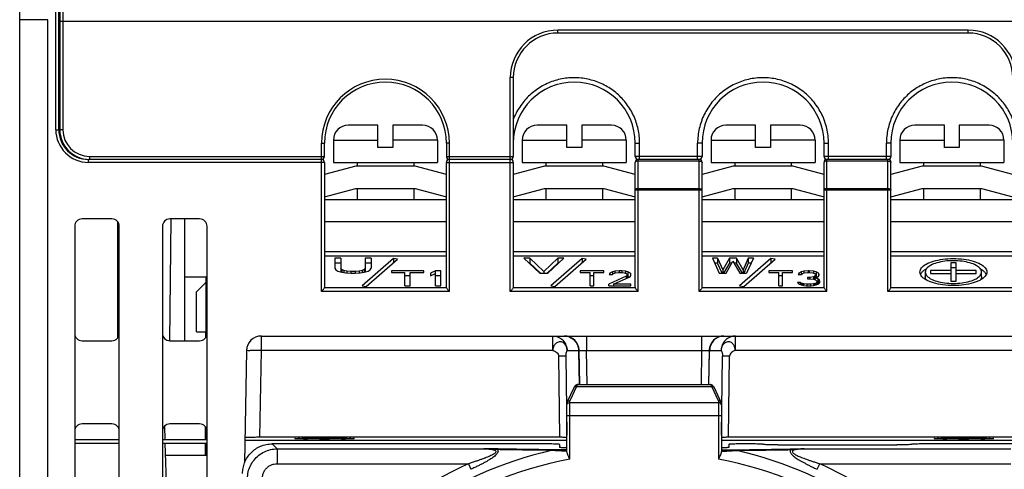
# Model space of a CAD drawing. Header units: millimetres. Extents: x 0 to 420, y 0 to 594.
# Tile 6 of 25: x 63 to 129, y 235 to 266. Entities that reach past the tile are written whole.
import ezdxf

# ---------------------------------------------------------------- set-up
doc = ezdxf.new("R2010")
doc.units = ezdxf.units.MM

msp = doc.modelspace()

# ---------------------------------------------------------------- linework, layer by layer
at = {"color": 7, "linetype": 'Continuous'}
for p, q in [((63.256, 176.935), (63.256, 283.435)), ((65.682, 258.335), (65.682, 267.835)), ((65.882, 258.335), (65.882, 267.635)), ((65.956, 267.635), (65.956, 258.335)), ((66.156, 267.835), (66.156, 258.335)), ((65.156, 265.735), (63.256, 265.735)), ((65.156, 224.335), (65.156, 265.735)), ((65.956, 265.635), (160.556, 265.635)), ((127.056, 265.035), (99.456, 265.035)), ((99.456, 264.835), (99.456, 265.035)), ((127.056, 264.835), (127.056, 265.035)), ((65.855, 264.435), (65.956, 264.435)), ((127.056, 264.835), (99.456, 264.835)), ((65.956, 262.435), (65.882, 262.435)), ((65.956, 262.237), (65.882, 262.237)), ((96.256, 247.44), (96.256, 261.835)), ((96.456, 261.835), (96.256, 261.835)), ((96.456, 261.835), (96.456, 256.535)), ((65.682, 258.335), (65.882, 258.335)), ((66.156, 258.335), (65.956, 258.335)), ((87.356, 258.635), (85.356, 258.635)), ((87.356, 257.135), (87.356, 258.635)), ((90.356, 258.635), (88.356, 258.635)), ((88.356, 258.635), (88.356, 257.135)), ((100.056, 258.635), (98.056, 258.635)), ((100.056, 257.135), (100.056, 258.635)), ((103.055, 258.635), (101.056, 258.635)), ((101.056, 258.635), (101.056, 257.135)), ((112.756, 258.635), (110.756, 258.635)), ((112.756, 257.135), (112.756, 258.635)), ((115.756, 258.635), (113.756, 258.635)), ((113.756, 258.635), (113.756, 257.135)), ((125.456, 258.635), (123.456, 258.635)), ((125.456, 257.135), (125.456, 258.635)), ((126.456, 258.635), (126.456, 257.135)), ((128.456, 258.635), (126.456, 258.635)), ((84.356, 257.635), (87.356, 257.635)), ((84.356, 257.635), (84.356, 256.135)), ((91.356, 257.635), (88.356, 257.635)), ((91.356, 257.635), (91.356, 256.135)), ((97.056, 257.635), (100.056, 257.635)), ((97.056, 257.635), (97.056, 256.135)), ((104.056, 257.635), (101.056, 257.635)), ((104.056, 257.635), (104.056, 256.135)), ((109.756, 257.635), (112.756, 257.635)), ((109.756, 257.635), (109.756, 256.135)), ((116.756, 257.635), (113.756, 257.635)), ((116.756, 257.635), (116.756, 256.135)), ((122.456, 257.635), (122.456, 256.135)), ((122.456, 257.635), (125.456, 257.635)), ((129.456, 257.635), (126.456, 257.635)), ((129.456, 257.635), (129.456, 256.135)), ((83.556, 247.44), (83.556, 257.435)), ((83.556, 257.435), (83.756, 257.435)), ((83.756, 256.535), (83.756, 257.435)), ((88.356, 257.135), (87.356, 257.135)), ((92.156, 257.435), (91.956, 257.435)), ((91.956, 257.435), (91.956, 256.535)), ((92.156, 247.44), (92.156, 257.435)), ((101.056, 257.135), (100.056, 257.135)), ((104.656, 256.535), (104.656, 257.435)), ((104.956, 256.335), (104.956, 257.43)), ((108.856, 256.335), (108.856, 257.43)), ((109.156, 257.435), (109.156, 256.535)), ((113.756, 257.135), (112.756, 257.135)), ((117.356, 256.535), (117.356, 257.435)), ((117.656, 256.335), (117.656, 257.43)), ((121.556, 256.335), (121.556, 257.43)), ((121.856, 257.435), (121.856, 256.535)), ((126.456, 257.135), (125.456, 257.135)), ((83.556, 256.335), (67.882, 256.335)), ((67.882, 256.135), (67.882, 256.335)), ((67.956, 256.535), (83.756, 256.535)), ((67.956, 256.535), (67.956, 256.335)), ((91.956, 256.535), (96.456, 256.535)), ((96.256, 256.335), (92.156, 256.335)), ((104.856, 247.44), (104.856, 256.335)), ((108.956, 256.335), (104.856, 256.335)), ((108.856, 256.532), (104.956, 256.532)), ((108.956, 247.44), (108.956, 256.335)), ((117.556, 247.44), (117.556, 256.335)), ((121.656, 256.335), (117.556, 256.335)), ((121.556, 256.532), (117.656, 256.532)), ((121.656, 247.44), (121.656, 256.335)), ((83.756, 256.135), (67.882, 256.135)), ((83.756, 256.135), (83.756, 247.714)), ((85.856, 255.872), (83.756, 255.309)), ((84.356, 256.135), (91.356, 256.135)), ((89.856, 255.872), (85.856, 255.872)), ((85.956, 256.135), (85.956, 255.872)), ((89.756, 256.135), (89.756, 255.872)), ((91.956, 255.309), (89.856, 255.872)), ((91.956, 247.714), (91.956, 256.135)), ((91.956, 256.135), (96.456, 256.135)), ((96.456, 256.135), (96.456, 247.714)), ((98.556, 255.872), (96.456, 255.309)), ((97.056, 256.135), (104.055, 256.135)), ((102.556, 255.872), (98.556, 255.872)), ((98.656, 256.135), (98.656, 255.872)), ((102.456, 256.135), (102.456, 255.872)), ((104.656, 255.309), (102.556, 255.872)), ((104.656, 247.714), (104.656, 256.135)), ((108.956, 256.225), (104.856, 256.225)), ((109.156, 247.714), (109.156, 256.135)), ((111.256, 255.872), (109.156, 255.309)), ((109.756, 256.135), (116.755, 256.135)), ((115.256, 255.872), (111.256, 255.872)), ((111.356, 256.135), (111.356, 255.872)), ((115.156, 256.135), (115.156, 255.872)), ((117.356, 255.309), (115.256, 255.872)), ((117.356, 247.714), (117.356, 256.135)), ((121.656, 256.225), (117.556, 256.225)), ((121.856, 247.714), (121.856, 256.135)), ((123.956, 255.872), (121.856, 255.309)), ((122.456, 256.135), (129.456, 256.135)), ((127.956, 255.872), (123.956, 255.872)), ((124.056, 256.135), (124.056, 255.872)), ((127.856, 256.135), (127.856, 255.872)), ((130.056, 255.309), (127.956, 255.872)), ((83.756, 253.809), (85.856, 254.372)), ((85.856, 254.372), (89.856, 254.372)), ((85.956, 254.372), (85.956, 253.635)), ((89.756, 254.372), (89.756, 253.635)), ((89.856, 254.372), (91.956, 253.809)), ((96.456, 253.809), (98.556, 254.372)), ((98.556, 254.372), (102.556, 254.372)), ((98.656, 254.372), (98.656, 253.635)), ((102.456, 254.372), (102.456, 253.635)), ((102.556, 254.372), (104.656, 253.809)), ((104.856, 254.377), (108.956, 254.377)), ((109.156, 253.809), (111.256, 254.372)), ((111.256, 254.372), (115.256, 254.372)), ((111.356, 254.372), (111.356, 253.635)), ((115.156, 254.372), (115.156, 253.635)), ((115.256, 254.372), (117.356, 253.809)), ((117.556, 254.377), (121.656, 254.377)), ((121.856, 253.809), (123.956, 254.372)), ((123.956, 254.372), (127.956, 254.372)), ((124.056, 254.372), (124.056, 253.635)), ((127.856, 254.372), (127.856, 253.635)), ((127.956, 254.372), (130.056, 253.809)), ((104.656, 254.288), (109.156, 254.288)), ((117.356, 254.288), (121.856, 254.288)), ((83.756, 253.635), (91.956, 253.635)), ((96.456, 253.635), (104.656, 253.635)), ((109.156, 253.635), (117.356, 253.635)), ((121.856, 253.635), (130.056, 253.635)), ((69.456, 252.335), (67.456, 252.335)), ((75.356, 252.335), (73.356, 252.335)), ((73.362, 244.135), (73.433, 252.335)), ((74.356, 244.135), (74.356, 252.335)), ((66.956, 251.835), (66.956, 230.835)), ((69.856, 244.339), (69.856, 252.132)), ((69.956, 230.835), (69.956, 251.835)), ((72.856, 251.835), (72.856, 230.835)), ((75.856, 230.835), (75.856, 251.835)), ((91.956, 252.135), (83.756, 252.135)), ((104.656, 252.135), (96.456, 252.135)), ((117.356, 252.135), (109.156, 252.135)), ((130.056, 252.135), (121.856, 252.135)), ((83.756, 250.135), (91.956, 250.135)), ((83.756, 249.854), (91.956, 249.854)), ((84.862, 249.683), (84.456, 249.683)), ((84.456, 249.683), (84.456, 249.017)), ((84.862, 249.683), (84.862, 248.738)), ((86.893, 249.683), (86.487, 249.683)), ((86.487, 249.683), (86.487, 248.738)), ((86.893, 249.683), (86.893, 249.017)), ((96.456, 250.135), (104.656, 250.135)), ((96.456, 249.854), (104.656, 249.854)), ((97.156, 249.683), (98.239, 248.673)), ((97.562, 249.683), (97.156, 249.683)), ((98.51, 248.802), (97.562, 249.683)), ((97.562, 249.683), (97.562, 249.355)), ((99.458, 249.683), (98.51, 248.802)), ((98.781, 248.673), (99.864, 249.683)), ((99.864, 249.683), (99.458, 249.683)), ((99.458, 249.683), (99.458, 249.355)), ((109.156, 250.135), (117.356, 250.135)), ((109.156, 249.854), (117.356, 249.854)), ((109.856, 249.683), (110.314, 248.673)), ((110.199, 249.683), (109.856, 249.683)), ((110.199, 249.683), (110.543, 248.909)), ((110.199, 249.683), (110.199, 249.355)), ((111.001, 249.683), (110.543, 248.909)), ((111.001, 249.683), (111.001, 249.355)), ((111.46, 249.683), (111.001, 249.683)), ((111.918, 248.909), (111.46, 249.683)), ((111.46, 249.683), (111.46, 249.355)), ((112.262, 249.683), (111.918, 248.909)), ((112.606, 249.683), (112.147, 248.673)), ((112.262, 249.683), (112.262, 249.355)), ((112.606, 249.683), (112.262, 249.683)), ((121.856, 250.135), (130.056, 250.135)), ((121.856, 249.854), (130.056, 249.854)), ((84.862, 249.355), (84.456, 249.355)), ((88.397, 249.666), (86.284, 247.836)), ((86.893, 249.355), (86.487, 249.355)), ((86.556, 247.785), (88.669, 249.615)), ((88.669, 249.615), (88.397, 249.666)), ((88.397, 249.666), (88.397, 249.379)), ((98.295, 248.673), (97.562, 249.355)), ((99.458, 249.355), (98.724, 248.673)), ((101.097, 249.666), (98.984, 247.836)), ((99.256, 247.785), (101.369, 249.615)), ((99.512, 249.355), (99.458, 249.355)), ((101.369, 249.615), (101.097, 249.666)), ((101.097, 249.666), (101.097, 249.379)), ((110.199, 249.355), (110.004, 249.355)), ((110.502, 248.673), (110.199, 249.355)), ((111.001, 249.355), (110.597, 248.673)), ((110.772, 248.673), (111.231, 249.489)), ((111.155, 249.355), (111.001, 249.355)), ((111.231, 249.489), (111.689, 248.673)), ((111.46, 249.355), (111.306, 249.355)), ((111.864, 248.673), (111.46, 249.355)), ((113.779, 249.669), (111.666, 247.839)), ((111.956, 247.785), (114.069, 249.615)), ((112.262, 249.355), (111.959, 248.673)), ((112.457, 249.355), (112.262, 249.355)), ((113.779, 249.669), (113.779, 249.341)), ((114.069, 249.615), (113.779, 249.669)), ((125.876, 249.375), (125.876, 248.139)), ((126.236, 249.375), (125.876, 249.375)), ((126.236, 249.047), (125.876, 249.047)), ((126.236, 248.139), (126.236, 249.375)), ((74.356, 248.435), (75.806, 248.435)), ((75.806, 244.422), (75.806, 248.435)), ((84.456, 249.017), (84.523, 248.909)), ((84.523, 248.909), (84.659, 248.823)), ((84.659, 248.823), (84.93, 248.738)), ((84.93, 248.931), (84.862, 249.017)), ((85.065, 248.866), (84.93, 248.931)), ((84.93, 248.931), (84.93, 248.738)), ((84.93, 248.738), (85.2, 248.695)), ((85.268, 248.823), (85.065, 248.866)), ((85.065, 248.866), (85.065, 248.738)), ((85.2, 248.695), (85.539, 248.673)), ((85.539, 248.802), (85.268, 248.823)), ((85.268, 248.823), (85.268, 248.695)), ((85.81, 248.802), (85.539, 248.802)), ((85.539, 248.802), (85.539, 248.673)), ((85.539, 248.673), (85.81, 248.673)), ((86.081, 248.823), (85.81, 248.802)), ((85.81, 248.802), (85.81, 248.673)), ((85.81, 248.673), (86.148, 248.695)), ((86.284, 248.866), (86.081, 248.823)), ((86.081, 248.823), (86.081, 248.695)), ((86.148, 248.695), (86.419, 248.738)), ((86.419, 248.931), (86.284, 248.866)), ((86.284, 248.866), (86.284, 248.738)), ((86.487, 249.017), (86.419, 248.931)), ((86.419, 248.931), (86.419, 248.738)), ((86.419, 248.738), (86.69, 248.823)), ((86.69, 248.823), (86.825, 248.909)), ((86.825, 248.909), (86.893, 249.017)), ((90.433, 248.835), (88.256, 248.835)), ((88.256, 248.835), (88.256, 248.727)), ((88.256, 248.727), (89.172, 248.727)), ((89.172, 247.825), (89.172, 248.727)), ((89.516, 248.507), (89.172, 248.507)), ((89.516, 248.727), (90.433, 248.727)), ((89.516, 247.825), (89.516, 248.727)), ((90.433, 248.727), (90.433, 248.835)), ((91.235, 248.835), (90.891, 248.684)), ((90.891, 248.684), (90.891, 248.512)), ((90.891, 248.512), (91.235, 248.663)), ((91.578, 248.835), (91.235, 248.835)), ((91.235, 247.825), (91.235, 248.835)), ((91.578, 248.507), (91.235, 248.507)), ((91.578, 247.825), (91.578, 248.835)), ((98.239, 248.673), (98.781, 248.673)), ((98.51, 248.802), (98.51, 248.673)), ((102.539, 248.835), (100.956, 248.835)), ((100.956, 248.835), (100.956, 248.727)), ((100.956, 248.727), (101.622, 248.727)), ((101.622, 247.825), (101.622, 248.727)), ((101.872, 248.507), (101.622, 248.507)), ((101.872, 248.727), (102.539, 248.727)), ((101.872, 247.825), (101.872, 248.727)), ((102.539, 248.727), (102.539, 248.835)), ((104.039, 248.469), (102.872, 247.932)), ((102.956, 248.684), (102.914, 248.598)), ((102.914, 248.598), (103.122, 248.598)), ((103.122, 248.77), (102.956, 248.684)), ((102.956, 248.684), (102.956, 248.598)), ((103.289, 248.813), (103.122, 248.77)), ((103.122, 248.77), (103.122, 248.598)), ((103.122, 248.598), (103.206, 248.663)), ((103.206, 248.663), (103.331, 248.706)), ((103.206, 247.932), (104.247, 248.405)), ((103.581, 248.835), (103.289, 248.813)), ((103.289, 248.813), (103.289, 248.706)), ((103.331, 248.706), (103.539, 248.727)), ((103.539, 248.727), (103.706, 248.727)), ((103.747, 248.835), (103.581, 248.835)), ((103.581, 248.835), (103.581, 248.727)), ((103.706, 248.727), (103.914, 248.706)), ((103.997, 248.813), (103.747, 248.835)), ((103.747, 248.835), (103.747, 248.706)), ((103.914, 248.706), (104.039, 248.663)), ((104.164, 248.77), (103.997, 248.813)), ((103.997, 248.813), (103.997, 248.706)), ((104.039, 248.663), (104.122, 248.598)), ((104.122, 248.555), (104.039, 248.469)), ((104.039, 248.469), (104.039, 248.31)), ((104.122, 248.598), (104.122, 248.348)), ((104.164, 248.442), (104.122, 248.453)), ((104.164, 248.77), (104.164, 248.442)), ((104.331, 248.684), (104.164, 248.77)), ((104.218, 248.414), (104.164, 248.442)), ((104.247, 248.405), (104.331, 248.469)), ((104.372, 248.598), (104.331, 248.684)), ((104.331, 248.684), (104.331, 248.555)), ((104.331, 248.469), (104.372, 248.555)), ((104.372, 248.555), (104.372, 248.598)), ((110.314, 248.673), (110.772, 248.673)), ((110.543, 248.909), (110.543, 248.673)), ((111.689, 248.673), (112.147, 248.673)), ((111.918, 248.909), (111.918, 248.673)), ((115.239, 248.835), (113.656, 248.835)), ((113.656, 248.835), (113.656, 248.727)), ((113.656, 248.727), (114.322, 248.727)), ((114.322, 247.825), (114.322, 248.727)), ((114.572, 248.507), (114.322, 248.507)), ((114.572, 247.825), (114.572, 248.727)), ((114.572, 248.727), (115.239, 248.727)), ((115.239, 248.727), (115.239, 248.835)), ((115.656, 248.684), (115.614, 248.598)), ((115.614, 248.598), (115.822, 248.598)), ((115.822, 248.77), (115.656, 248.684)), ((115.656, 248.684), (115.656, 248.598)), ((115.989, 248.813), (115.822, 248.77)), ((115.822, 248.77), (115.822, 248.598)), ((115.822, 248.598), (115.906, 248.663)), ((115.906, 248.663), (116.031, 248.706)), ((116.281, 248.835), (115.989, 248.813)), ((115.989, 248.813), (115.989, 248.706)), ((116.031, 248.706), (116.239, 248.727)), ((116.239, 248.727), (116.406, 248.727)), ((116.239, 248.383), (116.239, 248.298)), ((116.406, 248.383), (116.239, 248.383)), ((116.281, 248.835), (116.281, 248.727)), ((116.364, 248.835), (116.281, 248.835)), ((116.364, 248.835), (116.364, 248.727)), ((116.656, 248.813), (116.364, 248.835)), ((116.406, 248.727), (116.614, 248.706)), ((116.656, 248.426), (116.406, 248.383)), ((116.406, 248.383), (116.406, 248.298)), ((116.614, 248.706), (116.739, 248.663)), ((116.656, 248.813), (116.656, 248.706)), ((116.822, 248.77), (116.656, 248.813)), ((116.739, 248.469), (116.656, 248.426)), ((116.656, 248.426), (116.656, 248.276)), ((116.739, 248.663), (116.822, 248.598)), ((116.822, 248.555), (116.739, 248.469)), ((116.739, 248.469), (116.739, 248.276)), ((116.739, 248.341), (116.906, 248.405)), ((116.822, 248.77), (116.822, 248.405)), ((116.989, 248.684), (116.822, 248.77)), ((116.874, 248.415), (116.822, 248.442)), ((116.906, 248.405), (116.989, 248.469)), ((116.989, 248.684), (116.989, 248.555)), ((117.031, 248.598), (116.989, 248.684)), ((116.989, 248.469), (117.031, 248.555)), ((117.031, 248.555), (117.031, 248.598)), ((124.166, 248.757), (124.166, 248.429)), ((124.526, 248.85), (124.526, 248.668)), ((125.876, 248.85), (124.526, 248.85)), ((124.526, 248.668), (125.876, 248.668)), ((127.586, 248.85), (126.236, 248.85)), ((126.236, 248.668), (127.586, 248.668)), ((127.586, 248.668), (127.586, 248.85)), ((127.946, 248.429), (127.946, 248.757)), ((75.806, 248.085), (75.156, 247.435)), ((83.755, 247.716), (83.754, 247.714)), ((83.754, 247.714), (91.957, 247.714)), ((83.756, 247.723), (83.755, 247.721)), ((83.755, 247.721), (83.755, 247.719)), ((83.755, 247.719), (83.755, 247.716)), ((86.284, 247.836), (86.556, 247.785)), ((89.172, 247.825), (89.516, 247.825)), ((91.235, 247.825), (91.578, 247.825)), ((91.956, 247.721), (91.956, 247.723)), ((91.956, 247.719), (91.956, 247.721)), ((91.956, 247.716), (91.956, 247.719)), ((91.957, 247.714), (91.956, 247.716)), ((96.455, 247.716), (96.454, 247.714)), ((96.454, 247.714), (104.657, 247.714)), ((96.456, 247.723), (96.455, 247.721)), ((96.455, 247.721), (96.455, 247.719)), ((96.455, 247.719), (96.455, 247.716)), ((98.984, 247.836), (99.256, 247.785)), ((101.622, 247.825), (101.872, 247.825)), ((102.872, 247.825), (102.872, 247.932)), ((102.872, 247.825), (104.372, 247.825)), ((104.372, 247.932), (103.206, 247.932)), ((103.206, 247.932), (103.206, 247.825)), ((104.372, 247.825), (104.372, 247.932)), ((104.656, 247.721), (104.656, 247.723)), ((104.656, 247.719), (104.656, 247.721)), ((104.656, 247.716), (104.656, 247.719)), ((104.657, 247.714), (104.656, 247.716)), ((109.155, 247.716), (109.154, 247.714)), ((109.154, 247.714), (117.357, 247.714)), ((109.156, 247.723), (109.155, 247.721)), ((109.155, 247.721), (109.155, 247.719)), ((109.155, 247.719), (109.155, 247.716)), ((111.666, 247.839), (111.956, 247.785)), ((114.322, 247.825), (114.572, 247.825)), ((115.572, 248.061), (115.614, 247.997)), ((115.781, 248.061), (115.572, 248.061)), ((115.614, 247.997), (115.697, 247.932)), ((115.697, 247.932), (115.822, 247.889)), ((115.781, 248.061), (115.781, 247.932)), ((115.822, 248.018), (115.781, 248.061)), ((115.822, 248.018), (115.822, 247.889)), ((115.906, 247.975), (115.822, 248.018)), ((115.822, 247.889), (115.989, 247.846)), ((115.906, 247.975), (115.906, 247.889)), ((115.989, 247.954), (115.906, 247.975)), ((115.989, 247.954), (115.989, 247.889)), ((116.197, 247.932), (115.989, 247.954)), ((115.989, 247.846), (116.156, 247.825)), ((116.156, 247.825), (116.489, 247.825)), ((116.197, 247.932), (116.197, 247.825)), ((116.447, 247.932), (116.197, 247.932)), ((116.239, 248.298), (116.406, 248.298)), ((116.406, 248.298), (116.656, 248.276)), ((116.656, 247.954), (116.447, 247.932)), ((116.447, 247.932), (116.447, 247.846)), ((116.489, 247.825), (116.656, 247.846)), ((116.656, 248.276), (116.781, 248.233)), ((116.739, 247.975), (116.656, 247.954)), ((116.656, 247.954), (116.656, 247.846)), ((116.656, 247.846), (116.822, 247.889)), ((116.947, 248.298), (116.739, 248.341)), ((116.822, 248.018), (116.739, 247.975)), ((116.739, 247.975), (116.739, 247.889)), ((116.781, 248.233), (116.864, 248.147)), ((116.864, 248.061), (116.822, 248.018)), ((116.822, 248.018), (116.822, 247.889)), ((116.822, 247.889), (116.947, 247.932)), ((116.947, 247.97), (116.849, 247.99)), ((116.864, 248.147), (116.864, 247.932)), ((116.947, 248.298), (116.947, 247.97)), ((117.031, 248.233), (116.947, 248.298)), ((116.947, 247.932), (117.031, 247.997)), ((116.965, 247.956), (116.947, 247.97)), ((117.031, 248.233), (117.031, 248.061)), ((117.072, 248.147), (117.031, 248.233)), ((117.031, 247.997), (117.072, 248.061)), ((117.072, 248.061), (117.072, 248.147)), ((117.356, 247.721), (117.356, 247.723)), ((117.356, 247.719), (117.356, 247.721)), ((117.356, 247.716), (117.356, 247.719)), ((117.357, 247.714), (117.356, 247.716)), ((121.855, 247.716), (121.854, 247.714)), ((121.854, 247.714), (130.057, 247.714)), ((121.856, 247.723), (121.855, 247.721)), ((121.855, 247.721), (121.855, 247.719)), ((121.855, 247.719), (121.855, 247.716)), ((125.876, 248.139), (126.236, 248.139)), ((75.156, 244.735), (75.156, 247.435)), ((92.156, 247.44), (83.556, 247.44)), ((104.856, 247.44), (96.256, 247.44)), ((117.556, 247.44), (108.956, 247.44)), ((130.256, 247.44), (121.656, 247.44)), ((75.156, 244.735), (75.756, 244.735)), ((75.756, 244.735), (75.756, 244.339)), ((79.512, 243.469), (79.512, 244.452)), ((79.512, 244.452), (131, 244.452)), ((99.113, 243.469), (99.113, 244.452)), ((101.384, 244.452), (101.384, 243.469)), ((109.127, 244.452), (109.127, 243.469)), ((111.398, 243.469), (111.398, 244.452)), ((67.456, 244.135), (69.456, 244.135)), ((73.356, 244.135), (75.356, 244.135)), ((78.512, 243.469), (78.38, 235.909)), ((79.41, 237.636), (79.512, 243.469)), ((99.113, 243.469), (79.512, 243.469)), ((99.502, 243.086), (99.575, 237.636)), ((99.985, 243.086), (100.056, 237.792)), ((100.079, 243.469), (100.85, 243.469)), ((100.907, 241.186), (100.868, 243.404)), ((100.924, 241.186), (100.884, 243.469)), ((101.424, 241.184), (101.384, 243.469)), ((101.384, 243.469), (109.127, 243.469)), ((109.127, 243.469), (109.087, 241.184)), ((109.627, 243.469), (109.587, 241.186)), ((109.604, 241.186), (109.643, 243.404)), ((109.661, 243.469), (110.432, 243.469)), ((110.456, 237.792), (110.526, 243.086)), ((110.936, 237.636), (111.009, 243.086)), ((131, 243.469), (111.398, 243.469)), ((100.809, 241.184), (109.701, 241.184)), ((100.522, 240.962), (100.069, 239.987)), ((100.703, 241.051), (100.256, 240.086)), ((100.703, 241.051), (109.808, 241.051)), ((110.256, 240.086), (109.808, 241.051)), ((110.442, 239.987), (109.989, 240.962)), ((100.056, 236.735), (100.056, 239.924)), ((100.256, 236.173), (100.256, 240.086)), ((100.256, 239.973), (110.256, 239.973)), ((110.256, 240.086), (110.256, 236.173)), ((110.456, 239.924), (110.456, 236.735)), ((100.056, 239.107), (110.456, 239.107)), ((69.456, 238.535), (67.456, 238.535)), ((75.356, 238.535), (73.356, 238.535)), ((73.04, 237.474), (73.008, 238.393)), ((75.756, 237.485), (75.756, 238.332)), ((75.806, 237.485), (75.806, 238.248)), ((66.956, 237.485), (69.956, 237.485)), ((66.956, 237.235), (69.956, 237.235)), ((72.856, 237.485), (75.856, 237.485)), ((72.856, 237.235), (75.856, 237.235)), ((73.289, 230.333), (73.048, 237.235)), ((75.756, 236.435), (75.756, 237.235)), ((75.806, 236.435), (75.806, 237.235)), ((78.407, 237.452), (100.056, 237.452)), ((99.575, 237.636), (79.41, 237.636)), ((80.578, 236.861), (80.245, 237.194)), ((98.556, 237.194), (80.245, 237.194)), ((99.556, 237.159), (99.556, 236.956)), ((110.456, 237.452), (132.104, 237.452)), ((131.101, 237.636), (110.936, 237.636)), ((110.956, 237.159), (110.956, 236.956)), ((112.256, 237.194), (111.956, 237.194)), ((114.256, 237.124), (122.256, 237.124)), ((130.266, 237.194), (124.256, 237.194)), ((73.076, 236.435), (75.856, 236.435)), ((80.578, 236.861), (80.578, 235.862)), ((80.578, 236.861), (94.485, 236.861)), ((116.026, 236.861), (129.933, 236.861)), ((80.578, 235.862), (93.434, 235.862)), ((93.434, 235.862), (93.608, 235.484)), ((116.903, 235.484), (117.077, 235.862)), ((117.077, 235.862), (129.933, 235.862))]:
    msp.add_line(p, q, dxfattribs=at)
for centre, radius, start, end in [((99.456, 261.835), 3.2, 90, 180), ((127.056, 261.835), 3.2, 0, 90), ((99.456, 261.835), 3, 90, 180), ((127.056, 261.835), 3, 0, 90), ((87.856, 257.435), 4.3, 0, 180), ((87.856, 257.435), 4.1, 0, 180), ((100.556, 257.435), 4.1, 0, 180), ((113.256, 257.435), 4.1, 0, 180), ((125.956, 257.435), 4.1, 0, 180), ((67.882, 258.335), 2.2, 180, 270), ((67.882, 258.335), 2, 180, 270), ((67.956, 258.335), 2, 180, 270), ((67.956, 258.335), 1.8, 180, 270), ((85.356, 257.635), 1, 90, 180), ((90.356, 257.635), 1, 0, 90), ((98.056, 257.635), 1, 90, 180), ((103.056, 257.635), 1, 0, 90), ((110.756, 257.635), 1, 90, 180), ((115.756, 257.635), 1, 0, 90), ((123.456, 257.635), 1, 90, 180), ((128.456, 257.635), 1, 0, 90), ((83.556, 256.535), 0.2, 270, 0), ((83.556, 256.135), 0.2, 0, 90), ((92.156, 256.535), 0.2, 180, 270), ((92.156, 256.135), 0.2, 90, 180), ((96.256, 256.535), 0.2, 270, 0), ((96.256, 256.135), 0.2, 0, 90), ((104.856, 256.535), 0.2, 180, 270), ((104.856, 256.135), 0.2, 90, 180), ((108.956, 256.535), 0.2, 270.00045, 0), ((108.956, 256.135), 0.2, 0, 90), ((117.556, 256.535), 0.2, 180, 270), ((117.556, 256.135), 0.2, 90, 180), ((121.656, 256.535), 0.2, 270.00045, 0), ((121.656, 256.135), 0.2, 0, 90), ((67.456, 251.835), 0.5, 90, 180), ((69.456, 251.835), 0.5, 0, 90), ((73.356, 251.835), 0.5, 90, 180), ((75.356, 251.835), 0.5, 0, 90), ((67.456, 244.635), 0.5, 180, 270), ((69.456, 244.635), 0.5, 270, 0), ((73.356, 244.635), 0.5, 180, 270), ((75.356, 244.635), 0.5, 270, 0), ((79.512, 243.452), 1, 90, 179), ((99.884, 243.452), 1, 1.00007, 90), ((110.627, 243.452), 1, 90, 179), ((67.456, 238.035), 0.5, 90, 180), ((69.456, 238.035), 0.5, 0, 90), ((73.356, 238.035), 0.5, 90, 180), ((75.356, 238.035), 0.5, 0, 90), ((105.256, 210.184), 27.297, 103.23626, 145.48987), ((105.256, 210.184), 27.297, 34.51013, 76.76374), ((105.256, 210.184), 28.268, 114.72053, 143.27573), ((105.256, 210.184), 26.465, 100.89035, 148.14123), ((105.256, 210.184), 26.465, 31.85922, 79.10965), ((105.256, 210.184), 28.268, 36.72427, 65.27947)]:
    msp.add_arc(centre, radius, start, end, dxfattribs=at)
for points, start_tangent, end_tangent in [([(104.956, 257.43), (104.855, 258.367), (104.557, 259.26), (104.079, 260.066), (103.443, 260.75), (102.678, 261.284), (101.817, 261.645), (100.898, 261.817), (99.962, 261.79), (99.055, 261.566), (98.216, 261.156), (97.483, 260.579), (96.887, 259.859), (96.456, 259.026)], (-0.000217, 1), (-0.362892, -0.931831)), ([(117.656, 257.43), (117.544, 258.415), (117.215, 259.348), (116.69, 260.181), (115.994, 260.874), (115.162, 261.395), (114.234, 261.72), (113.256, 261.83), (112.277, 261.72), (111.349, 261.396), (110.518, 260.874), (109.822, 260.181), (109.296, 259.349), (108.967, 258.415), (108.856, 257.43)], (-0.000216, 1), (-0.000214, -1)), ([(130.056, 259.026), (129.624, 259.859), (129.028, 260.579), (128.295, 261.156), (127.457, 261.566), (126.549, 261.79), (125.614, 261.817), (124.694, 261.645), (123.833, 261.284), (123.068, 260.75), (122.433, 260.066), (121.954, 259.26), (121.657, 258.368), (121.556, 257.43)], (-0.362893, 0.931831), (-0.000217, -1)), ([(104.656, 257.435), (104.696, 257.433), (104.806, 257.431), (104.956, 257.43)], (0, -1), (1, 0)), ([(109.156, 257.435), (109.115, 257.433), (109.006, 257.431), (108.856, 257.43)], (0, -1), (-1, 0)), ([(117.356, 257.435), (117.396, 257.433), (117.506, 257.431), (117.656, 257.43)], (0, -1), (1, 0)), ([(121.856, 257.435), (121.815, 257.433), (121.706, 257.431), (121.556, 257.43)], (0, -1), (-1, 0)), ([(104.956, 256.532), (104.841, 256.532), (104.741, 256.533), (104.677, 256.534), (104.656, 256.535)], (-1, -0.000006), (0.01179, 0.999931)), ([(109.156, 256.535), (109.134, 256.534), (109.07, 256.533), (108.97, 256.532), (108.856, 256.532)], (0.011511, -0.999934), (-1, 0.000006)), ([(117.656, 256.532), (117.541, 256.532), (117.441, 256.533), (117.377, 256.534), (117.356, 256.535)], (-1, -0.000006), (0.01179, 0.999931)), ([(121.856, 256.535), (121.834, 256.534), (121.77, 256.533), (121.67, 256.532), (121.556, 256.532)], (0.011511, -0.999934), (-1, 0.000006)), ([(104.663, 256.158), (104.656, 256.135)], (-0.524627, -0.851332), (0, -1)), ([(104.856, 256.225), (104.756, 256.213), (104.683, 256.18), (104.663, 256.158)], (-1, 0), (-0.524627, -0.851332)), ([(108.956, 256.225), (109.056, 256.213), (109.129, 256.18), (109.149, 256.158)], (1, 0), (0.518021, -0.855368)), ([(109.149, 256.158), (109.156, 256.135)], (0.518021, -0.855368), (0, -1)), ([(117.363, 256.158), (117.356, 256.135)], (-0.518021, -0.855368), (0, -1)), ([(117.556, 256.225), (117.455, 256.213), (117.382, 256.18), (117.363, 256.158)], (-1, 0), (-0.518021, -0.855368)), ([(121.656, 256.225), (121.756, 256.213), (121.829, 256.18), (121.849, 256.158)], (1, 0), (0.518021, -0.855368)), ([(121.849, 256.158), (121.856, 256.135)], (0.518021, -0.855368), (0, -1)), ([(104.856, 254.377), (104.756, 254.365), (104.682, 254.333), (104.656, 254.288)], (-1, 0), (0, -1)), ([(108.956, 254.377), (109.056, 254.365), (109.129, 254.333), (109.156, 254.288)], (1, 0), (0, -1)), ([(117.556, 254.377), (117.456, 254.365), (117.382, 254.333), (117.356, 254.288)], (-1, 0), (0, -1)), ([(121.656, 254.377), (121.755, 254.365), (121.829, 254.333), (121.856, 254.288)], (1, 0), (0, -1)), ([(123.806, 248.757), (123.913, 249.035), (124.23, 249.288), (124.724, 249.489), (125.342, 249.619), (126.044, 249.666), (126.756, 249.62), (127.386, 249.49), (127.881, 249.288), (128.198, 249.035), (128.306, 248.757)], (0, 1), (0, -1)), ([(127.946, 248.757), (127.854, 248.991), (127.588, 249.203), (127.17, 249.373), (126.644, 249.482), (126.057, 249.52), (125.473, 249.483), (124.944, 249.374), (124.526, 249.205), (124.257, 248.992), (124.166, 248.757)], (0, 1), (0, -1)), ([(124.046, 248.346), (123.913, 248.479), (123.806, 248.757)], (-0.781601, 0.623779), (0, 1)), ([(124.049, 248.842), (123.915, 248.709), (123.844, 248.594)], (-0.783773, -0.621047), (-0.417039, -0.908888)), ([(124.233, 248.962), (124.049, 248.842)], (-0.877485, -0.479605), (-0.783773, -0.621047)), ([(124.166, 248.757), (124.257, 248.523), (124.368, 248.411)], (0, -1), (0.782333, -0.622861)), ([(124.242, 248.215), (124.166, 248.429)], (-0.574488, 0.818513), (0, 1)), ([(124.368, 248.411), (124.523, 248.31), (124.941, 248.141), (125.468, 248.031), (126.054, 247.994), (126.638, 248.031), (127.167, 248.14), (127.585, 248.308), (127.854, 248.522), (127.921, 248.637)], (0.782333, -0.622861), (0.371577, 0.928402)), ([(127.946, 248.429), (127.869, 248.215)], (0, -1), (-0.574378, -0.81859)), ([(128.063, 248.842), (127.878, 248.962)], (-0.783773, 0.621047), (-0.877485, 0.479605)), ([(128.306, 248.757), (128.198, 248.479), (127.882, 248.226)], (0, -1), (-0.876008, -0.482296)), ([(127.921, 248.637), (127.946, 248.757)], (0.371577, 0.928402), (0, 1)), ([(128.267, 248.594), (128.196, 248.709), (128.063, 248.842)], (-0.417032, 0.908892), (-0.783773, 0.621047)), ([(83.754, 247.714), (83.732, 247.669), (83.688, 247.605), (83.628, 247.528), (83.556, 247.44)], (-0.234271, -0.972171), (-0.632456, -0.774597)), ([(92.156, 247.44), (92.083, 247.529), (92.024, 247.605), (91.979, 247.669), (91.957, 247.714)], (-0.632456, 0.774597), (-0.234271, 0.972171)), ([(96.454, 247.714), (96.432, 247.669), (96.388, 247.605), (96.328, 247.528), (96.256, 247.44)], (-0.234271, -0.972171), (-0.632456, -0.774597)), ([(104.856, 247.44), (104.783, 247.529), (104.724, 247.605), (104.679, 247.669), (104.657, 247.714)], (-0.632456, 0.774597), (-0.234271, 0.972171)), ([(109.154, 247.714), (109.132, 247.669), (109.088, 247.605), (109.028, 247.528), (108.956, 247.44)], (-0.234271, -0.972171), (-0.632456, -0.774597)), ([(117.556, 247.44), (117.483, 247.529), (117.424, 247.605), (117.379, 247.669), (117.357, 247.714)], (-0.632456, 0.774597), (-0.234271, 0.972171)), ([(121.854, 247.714), (121.832, 247.669), (121.788, 247.605), (121.728, 247.528), (121.656, 247.44)], (-0.234271, -0.972171), (-0.632456, -0.774597)), ([(124.229, 248.226), (124.046, 248.346)], (-0.876163, 0.482014), (-0.781601, 0.623779)), ([(124.457, 248.118), (124.229, 248.226)], (-0.925305, 0.379223), (-0.876163, 0.482014)), ([(127.655, 248.118), (127.39, 248.025), (126.772, 247.896), (126.067, 247.848), (125.351, 247.894), (124.723, 248.025), (124.457, 248.118)], (-0.925228, -0.379412), (-0.925305, 0.379223)), ([(127.882, 248.226), (127.655, 248.118)], (-0.876008, -0.482296), (-0.925228, -0.379412)), ([(99.113, 244.452), (99.479, 244.377)], (1, 0), (0.921089, -0.389353)), ([(99.884, 244.452), (100.249, 244.378), (100.561, 244.165), (100.772, 243.846)], (1, 0), (0.382421, -0.923988)), ([(110.627, 244.452), (110.261, 244.377), (109.95, 244.165), (109.739, 243.847), (109.661, 243.469)], (-1, 0), (-0.016858, -0.999858)), ([(111.398, 244.452), (111.035, 244.379), (110.723, 244.167), (110.511, 243.848), (110.432, 243.469)], (-1, 0), (-0.016858, -0.999858)), ([(100.079, 243.469), (100.027, 243.728), (99.892, 243.935), (99.7, 244.051), (99.491, 244.045), (99.299, 243.933), (99.162, 243.729), (99.113, 243.469)], (-0.086235, 0.996275), (0.109316, -0.994007)), ([(99.479, 244.377), (99.79, 244.165), (100.001, 243.847), (100.079, 243.469)], (0.921089, -0.389353), (0.016858, -0.999858)), ([(100.772, 243.846), (100.85, 243.469)], (0.382421, -0.923988), (0.016858, -0.999858)), ([(111.398, 243.469), (111.347, 243.728), (111.214, 243.935), (111.024, 244.051), (110.809, 244.045), (110.619, 243.933), (110.484, 243.729), (110.432, 243.469)], (-0.260026, 0.965602), (0.011603, -0.999933)), ([(79.512, 243.469), (79.129, 243.475), (78.805, 243.477), (78.588, 243.475), (78.512, 243.469)], (-0.999848, 0.017447), (-0.017452, -0.999848)), ([(99.113, 243.469), (99.378, 243.348), (99.502, 243.086)], (0.999898, -0.014257), (0.013393, -0.99991)), ([(99.985, 243.086), (99.957, 243.087), (99.917, 243.087), (99.867, 243.088), (99.806, 243.088), (99.737, 243.088), (99.662, 243.087), (99.502, 243.086)], (-0.998667, 0.05162), (-0.99991, -0.013388)), ([(100.079, 243.469), (100.06, 243.458), (100.043, 243.432), (100.012, 243.346), (99.991, 243.225), (99.985, 243.086)], (-0.98002, -0.198901), (0.013393, -0.99991)), ([(100.884, 243.469), (100.88, 243.541), (100.871, 243.592), (100.853, 243.543), (100.85, 243.469)], (-0.017452, 0.999848), (-0.090884, -0.995862)), ([(100.85, 243.469), (100.857, 243.463), (100.862, 243.448), (100.868, 243.404)], (0.96693, -0.255044), (0.017452, -0.999848)), ([(100.885, 243.404), (100.884, 243.404), (100.881, 243.404), (100.876, 243.404), (100.868, 243.404)], (-0.017452, 0.999848), (-0.999961, -0.008877)), ([(100.884, 243.469), (100.909, 243.474), (100.978, 243.476), (101.086, 243.476)], (-0.017108, 0.999854), (0.999544, -0.030181)), ([(101.086, 243.476), (101.152, 243.475)], (0.999544, -0.030181), (0.999912, -0.013283)), ([(101.152, 243.475), (101.224, 243.474), (101.384, 243.469)], (0.999912, -0.013283), (0.99939, -0.034933)), ([(109.127, 243.469), (109.287, 243.474), (109.425, 243.476), (109.533, 243.476), (109.602, 243.474), (109.627, 243.469)], (0.99939, 0.034933), (-0.017109, -0.999854)), ([(109.661, 243.469), (109.657, 243.541), (109.651, 243.592), (109.631, 243.543), (109.627, 243.469)], (-0.097033, 0.995281), (-0.017452, -0.999848)), ([(109.643, 243.404), (109.635, 243.404), (109.63, 243.404), (109.627, 243.404), (109.626, 243.404)], (-0.999961, 0.008877), (-0.017452, -0.999848)), ([(109.661, 243.469), (109.654, 243.463), (109.649, 243.448), (109.643, 243.404)], (-0.954332, -0.298747), (-0.017452, -0.999848)), ([(110.432, 243.469), (110.451, 243.46), (110.468, 243.435), (110.499, 243.348), (110.52, 243.226), (110.526, 243.086)], (0.998483, -0.055058), (-0.013393, -0.99991)), ([(111.009, 243.086), (110.928, 243.087), (110.849, 243.087), (110.774, 243.088), (110.705, 243.088), (110.644, 243.088), (110.594, 243.087), (110.526, 243.086)], (-0.99991, 0.013388), (-0.998667, -0.05162)), ([(111.398, 243.469), (111.257, 243.432), (111.133, 243.346), (111.044, 243.225), (111.009, 243.086)], (-0.998633, -0.052278), (-0.013393, -0.99991)), ([(100.622, 241.107), (100.549, 241.013)], (-0.732277, -0.681007), (-0.50615, -0.862446)), ([(100.809, 241.184), (100.719, 241.168), (100.622, 241.107)], (-0.999977, -0.006792), (-0.732277, -0.681007)), ([(100.81, 241.184), (100.755, 241.15), (100.703, 241.051)], (-1, -0.000043), (-0.348176, -0.937429)), ([(109.808, 241.051), (109.756, 241.15), (109.701, 241.184)], (-0.348176, 0.937429), (-1, 0.000043)), ([(109.727, 241.183), (109.703, 241.184)], (-0.994772, 0.102121), (-0.999952, 0.009847)), ([(109.865, 241.127), (109.784, 241.171), (109.727, 241.183)], (-0.795431, 0.606044), (-0.994772, 0.102121)), ([(109.99, 240.961), (109.963, 241.012), (109.886, 241.11), (109.865, 241.127)], (-0.420764, 0.90717), (-0.795431, 0.606044)), ([(100.703, 241.051), (100.623, 241.044), (100.557, 241.009), (100.522, 240.962)], (-0.993336, 0.115252), (-0.423117, -0.906075)), ([(100.549, 241.013), (100.522, 240.961)], (-0.50615, -0.862446), (-0.42066, -0.907218)), ([(109.808, 241.051), (109.888, 241.044), (109.954, 241.009), (109.989, 240.962)], (0.993337, 0.115249), (0.423116, -0.906076)), ([(100.056, 239.924), (100.069, 239.986)], (0, 1), (0.416416, 0.909174)), ([(100.056, 239.8), (100.082, 239.887), (100.114, 239.922)], (0, 1), (0.756722, 0.653737)), ([(100.069, 239.986), (100.083, 240.009)], (0.416416, 0.909174), (0.566478, 0.824077)), ([(100.083, 240.009), (100.156, 240.069), (100.256, 240.086)], (0.566478, 0.824077), (0.998365, -0.057158)), ([(100.114, 239.922), (100.156, 239.95), (100.256, 239.973)], (0.756722, 0.653737), (1, 0)), ([(110.429, 240.009), (110.355, 240.069), (110.256, 240.086)], (-0.566478, 0.824077), (-0.998365, -0.057158)), ([(110.397, 239.922), (110.356, 239.95), (110.256, 239.973)], (-0.756695, 0.653768), (-1, 0)), ([(110.456, 239.8), (110.429, 239.887), (110.397, 239.922)], (0, 1), (-0.756695, 0.653768)), ([(110.442, 239.986), (110.429, 240.009)], (-0.416416, 0.909174), (-0.566478, 0.824077)), ([(110.456, 239.924), (110.442, 239.986)], (0, 1), (-0.416416, 0.909174)), ([(78.378, 235.91), (78.393, 235.947), (78.573, 236.292), (78.815, 236.592), (79.111, 236.842), (79.455, 237.032), (79.837, 237.152), (80.245, 237.194)], (0.357421, 0.933943), (1, 0)), ([(79.41, 237.636), (79.1, 237.635), (78.821, 237.633), (78.601, 237.629), (78.459, 237.624), (78.41, 237.619)], (-1, 0), (-0.017452, -0.999848)), ([(81.756, 237.556), (81.876, 237.568), (82.225, 237.578), (82.753, 237.586), (83.412, 237.59), (84.099, 237.59), (84.758, 237.586), (85.286, 237.578), (85.635, 237.568), (85.756, 237.556)], (0, 1), (0, -1)), ([(85.756, 237.556), (85.635, 237.544), (85.286, 237.533), (84.758, 237.526), (84.099, 237.521), (83.412, 237.521), (82.753, 237.526), (82.225, 237.533), (81.876, 237.544), (81.756, 237.556)], (0, -1), (0, 1)), ([(99.556, 237.159), (99.522, 237.168), (99.421, 237.177), (99.262, 237.184), (99.055, 237.189), (98.811, 237.193), (98.556, 237.194)], (0, 1), (-1, 0)), ([(100.058, 237.63), (99.991, 237.632), (99.88, 237.634), (99.735, 237.636), (99.575, 237.636)], (-0.99789, 0.064929), (-1, 0)), ([(110.936, 237.636), (110.776, 237.636), (110.631, 237.634), (110.52, 237.632), (110.453, 237.63)], (-1, 0), (-0.99789, -0.064929)), ([(111.956, 237.194), (111.7, 237.193), (111.456, 237.189), (111.249, 237.184), (111.09, 237.177), (110.989, 237.168), (110.956, 237.159)], (-1, 0), (0, -1)), ([(113.256, 237.159), (113.222, 237.168), (113.121, 237.177), (112.962, 237.184), (112.755, 237.189), (112.511, 237.193), (112.256, 237.194)], (0, 1), (-1, 0)), ([(114.256, 237.124), (114, 237.125), (113.756, 237.129), (113.549, 237.134), (113.39, 237.142), (113.289, 237.15), (113.256, 237.159)], (-1, 0), (0, 1)), ([(123.256, 237.159), (123.222, 237.15), (123.122, 237.142), (122.963, 237.134), (122.756, 237.129), (122.511, 237.125), (122.256, 237.124)], (0, -1), (-1, 0)), ([(124.256, 237.194), (124, 237.193), (123.756, 237.189), (123.549, 237.184), (123.39, 237.177), (123.289, 237.168), (123.256, 237.159)], (-1, 0), (0, -1)), ([(124.756, 237.556), (124.876, 237.568), (125.225, 237.578), (125.753, 237.586), (126.412, 237.59), (127.099, 237.59), (127.758, 237.586), (128.286, 237.578), (128.635, 237.568), (128.756, 237.556)], (0, 1), (0, -1)), ([(128.756, 237.556), (128.635, 237.544), (128.286, 237.533), (127.758, 237.526), (127.099, 237.521), (126.412, 237.521), (125.753, 237.526), (125.225, 237.533), (124.876, 237.544), (124.756, 237.556)], (0, -1), (0, 1)), ([(78.579, 234.862), (78.629, 235.307), (78.777, 235.729), (79.016, 236.108), (79.332, 236.425), (79.711, 236.663), (80.133, 236.811), (80.578, 236.861)], (0.000711, 1), (1, 0.000716)), ([(94.485, 236.861), (94.655, 236.856), (94.808, 236.847), (94.944, 236.832), (95.061, 236.812), (95.158, 236.786), (95.23, 236.753), (95.273, 236.715), (95.284, 236.669), (95.261, 236.616), (95.204, 236.558), (95.117, 236.498), (95.006, 236.436), (94.875, 236.373), (94.726, 236.308), (94.558, 236.241), (94.37, 236.171), (94.164, 236.098), (93.94, 236.022), (93.698, 235.944), (93.434, 235.862)], (0.999908, -0.013538), (-0.955986, -0.293412)), ([(95.401, 236.78), (95.418, 236.749), (95.429, 236.681), (95.405, 236.602), (95.349, 236.516), (95.263, 236.426), (95.155, 236.334), (95.026, 236.24), (94.879, 236.144), (94.713, 236.044), (94.529, 235.94), (94.326, 235.833), (94.106, 235.721), (93.868, 235.605), (93.608, 235.484)], (0.582449, -0.812867), (-0.908364, -0.418181)), ([(95.172, 236.856), (95.02, 236.857), (94.853, 236.858), (94.672, 236.86), (94.485, 236.861)], (-0.999937, 0.011182), (-0.999981, 0.006232)), ([(95.376, 236.808), (95.271, 236.821), (95.147, 236.834), (95.004, 236.845), (94.844, 236.853), (94.668, 236.858), (94.485, 236.861)], (-0.99004, 0.140789), (-0.999949, 0.01007)), ([(95.311, 236.854), (95.172, 236.856)], (-0.999896, 0.014412), (-0.999937, 0.011182)), ([(95.434, 236.852), (95.311, 236.854)], (-0.999818, 0.019059), (-0.999896, 0.014412)), ([(95.376, 236.808), (95.394, 236.831), (95.413, 236.846), (95.434, 236.852)], (0.523549, 0.851995), (0.997973, 0.063635)), ([(95.376, 236.808), (95.401, 236.78)], (0.725598, -0.688119), (0.582449, -0.812867)), ([(95.433, 236.807), (95.376, 236.808)], (-0.999854, 0.017076), (-0.999853, 0.017166)), ([(99.005, 236.756), (97.835, 236.77), (96.627, 236.788), (95.433, 236.807)], (-0.999937, 0.011211), (-0.999854, 0.017076)), ([(99.044, 236.794), (97.879, 236.81), (96.678, 236.829), (95.434, 236.852)], (-0.99992, 0.012637), (-0.999816, 0.019161)), ([(99.005, 236.756), (99.017, 236.776), (99.03, 236.789), (99.044, 236.794)], (0.433646, 0.901083), (0.995387, 0.095945)), ([(100.059, 236.694), (99.814, 236.707), (99.589, 236.72), (99.379, 236.732), (99.184, 236.744), (99.005, 236.756)], (-0.998684, 0.051284), (-0.997684, 0.068014)), ([(100.056, 236.786), (99.823, 236.788), (99.606, 236.789), (99.403, 236.79), (99.216, 236.792), (99.044, 236.794)], (-0.999989, 0.004614), (-0.99992, 0.012622)), ([(100.056, 236.926), (99.848, 236.932), (99.69, 236.939), (99.589, 236.948), (99.556, 236.956)], (-0.99967, 0.025674), (0, 1)), ([(100.059, 236.694), (100.056, 236.717), (100.056, 236.735)], (-0.118323, 0.992975), (0, 1)), ([(100.256, 236.173), (100.22, 236.248), (100.184, 236.323), (100.151, 236.398), (100.121, 236.472), (100.094, 236.546), (100.073, 236.62), (100.059, 236.694)], (-0.432504, 0.901632), (-0.118317, 0.992976)), ([(110.452, 236.694), (110.429, 236.585), (110.386, 236.461), (110.327, 236.323), (110.256, 236.173)], (-0.118315, -0.992976), (-0.432504, -0.901632)), ([(110.456, 236.735), (110.455, 236.716), (110.452, 236.694)], (0, -1), (-0.118318, -0.992976)), ([(110.452, 236.694), (110.517, 236.698)], (0.998684, 0.051283), (0.998626, 0.052406)), ([(110.956, 236.956), (110.922, 236.948), (110.821, 236.939), (110.662, 236.932), (110.456, 236.926)], (0, -1), (-0.99967, -0.025696)), ([(110.456, 236.786), (110.517, 236.787)], (0.999989, 0.004613), (0.999988, 0.004864)), ([(110.517, 236.787), (110.581, 236.787), (110.716, 236.788), (110.859, 236.789), (111.008, 236.79), (111.161, 236.791), (111.314, 236.792), (111.468, 236.794)], (0.999988, 0.004864), (0.99992, 0.012628)), ([(110.517, 236.698), (110.584, 236.701), (110.723, 236.709), (110.872, 236.717), (111.026, 236.726), (111.185, 236.735), (111.346, 236.746), (111.506, 236.756)], (0.998626, 0.052406), (0.997673, 0.068178)), ([(111.468, 236.794), (112.632, 236.81), (113.833, 236.829), (115.077, 236.852)], (0.99992, 0.012637), (0.999816, 0.019161)), ([(111.468, 236.794), (111.481, 236.789), (111.494, 236.776), (111.506, 236.756)], (0.995386, -0.095951), (0.433645, -0.901084)), ([(111.506, 236.756), (112.677, 236.77), (113.885, 236.788), (115.078, 236.807)], (0.999937, 0.011211), (0.999854, 0.017076)), ([(115.077, 236.852), (115.205, 236.854)], (0.999817, 0.019148), (0.999898, 0.014257)), ([(115.077, 236.852), (115.098, 236.846), (115.117, 236.831), (115.135, 236.808)], (0.997968, -0.063721), (0.523584, -0.851974)), ([(115.078, 236.807), (115.135, 236.808)], (0.999854, 0.017076), (0.999853, 0.017166)), ([(115.111, 236.781), (115.095, 236.752), (115.082, 236.689), (115.099, 236.617), (115.145, 236.537), (115.218, 236.454), (115.312, 236.369), (115.424, 236.283), (115.552, 236.195), (115.697, 236.104), (115.857, 236.01), (116.033, 235.913), (116.227, 235.811), (116.436, 235.706), (116.66, 235.597), (116.903, 235.484)], (-0.590814, -0.806808), (0.908356, -0.418197)), ([(115.135, 236.808), (115.111, 236.781)], (-0.725369, -0.68836), (-0.590814, -0.806808)), ([(115.135, 236.808), (115.244, 236.822), (115.375, 236.835), (115.525, 236.846), (115.691, 236.853), (115.864, 236.858), (116.026, 236.861)], (0.990032, 0.140845), (0.999949, 0.010088)), ([(115.205, 236.854), (115.275, 236.855)], (0.999898, 0.014257), (0.999923, 0.012441)), ([(116.026, 236.861), (115.862, 236.856), (115.713, 236.847), (115.581, 236.834), (115.466, 236.815), (115.369, 236.791), (115.294, 236.761), (115.246, 236.725), (115.227, 236.683), (115.238, 236.635), (115.281, 236.581), (115.352, 236.525), (115.446, 236.467), (115.559, 236.409), (115.69, 236.349), (115.837, 236.287), (116.001, 236.223), (116.182, 236.156), (116.38, 236.086), (116.596, 236.014), (116.827, 235.94), (117.077, 235.862)], (-0.999908, -0.013538), (0.955988, -0.293406)), ([(115.275, 236.855), (115.35, 236.856), (115.51, 236.857), (115.683, 236.859), (115.86, 236.86), (116.026, 236.861)], (0.999923, 0.012441), (0.99998, 0.006254)), ([(78.246, 235.195), (78.281, 235.568), (78.378, 235.91)], (0, 1), (0.357421, 0.933943)), ([(79.578, 234.862), (79.603, 235.084), (79.677, 235.295), (79.796, 235.485), (79.955, 235.644), (80.145, 235.763), (80.356, 235.837), (80.578, 235.862)], (0.000218, 1), (1, 0.00023))]:
    msp.add_spline(points, degree=3, dxfattribs=dict(at, start_tangent=start_tangent, end_tangent=end_tangent))

doc.saveas('drawing.dxf')
